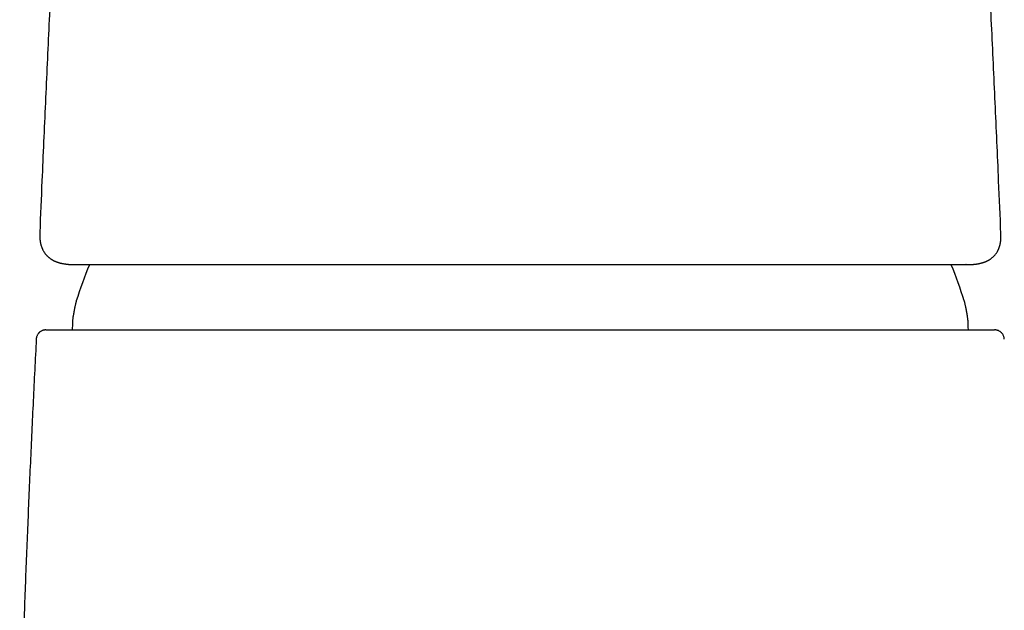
# Model space of a CAD drawing. Header units: millimetres. Extents: x 8 to 938, y 12 to 555.
# Tile 9 of 25: x 459 to 510, y 485 to 516. Entities that reach past the tile are written whole.
import ezdxf

# ---------------------------------------------------------------- set-up
doc = ezdxf.new("R2010")
doc.units = ezdxf.units.MM

msp = doc.modelspace()

# ---------------------------------------------------------------- linework, layer by layer
at = {"color": 7, "linetype": 'Continuous', "lineweight": 30}
for p, q in [((459.607, 504.527), (459.607, 504.526)), ((509.398, 504.445), (509.398, 504.448)), ((461.478, 502.852), (461.5, 502.852)), ((507.604, 502.852), (507.582, 502.852))]:
    msp.add_line(p, q, dxfattribs=at)
for start, end in [(157.8652, 162.6223), (17.3777, 22.1351)]:
    msp.add_arc((484.5, 493.771), 24.1, start, end, dxfattribs=at)
for points, knots in [([(460.467, 523.021), (460.405, 521.795), (460.274, 519.219), (460.085, 515.294), (459.898, 511.245), (459.739, 507.656), (459.645, 505.416), (459.608, 504.526)], [0, 0, 0, 0, 0.198906, 0.417829, 0.63675, 0.855668, 1, 1, 1, 1]), ([(509.397, 504.448), (509.359, 505.364), (509.263, 507.631), (509.101, 511.247), (508.913, 515.297), (508.722, 519.223), (508.591, 521.799), (508.528, 523.025)], [0, 0, 0, 0, 0.147969, 0.365955, 0.583943, 0.801934, 1, 1, 1, 1]), ([(459.607, 504.526), (459.606, 504.509), (459.605, 504.478), (459.604, 504.435), (459.604, 504.397), (459.604, 504.368), (459.605, 504.346), (459.605, 504.329), (459.606, 504.315), (459.606, 504.3), (459.607, 504.285), (459.608, 504.271), (459.608, 504.256), (459.609, 504.24), (459.611, 504.221), (459.613, 504.194), (459.616, 504.162), (459.62, 504.129), (459.623, 504.101), (459.627, 504.075), (459.631, 504.05), (459.635, 504.026), (459.64, 503.998), (459.647, 503.966), (459.655, 503.928), (459.665, 503.887), (459.677, 503.845), (459.69, 503.805), (459.702, 503.77), (459.712, 503.741), (459.723, 503.714), (459.733, 503.69), (459.747, 503.659), (459.764, 503.623), (459.786, 503.58), (459.811, 503.537), (459.837, 503.495), (459.865, 503.455), (459.892, 503.418), (459.918, 503.386), (459.942, 503.358), (459.966, 503.332), (459.993, 503.304), (460.023, 503.275), (460.055, 503.245), (460.09, 503.217), (460.125, 503.189), (460.162, 503.163), (460.197, 503.139), (460.231, 503.118), (460.263, 503.099), (460.295, 503.081), (460.327, 503.065), (460.359, 503.049), (460.391, 503.034), (460.424, 503.02), (460.46, 503.006), (460.492, 502.993), (460.522, 502.983), (460.546, 502.975), (460.568, 502.968), (460.59, 502.961), (460.61, 502.955), (460.63, 502.949), (460.651, 502.944), (460.673, 502.938), (460.698, 502.932), (460.723, 502.926), (460.747, 502.92), (460.77, 502.915), (460.791, 502.911), (460.809, 502.908), (460.835, 502.903), (460.87, 502.897), (460.915, 502.89), (460.963, 502.883), (461.011, 502.877), (461.058, 502.872), (461.103, 502.868), (461.142, 502.864), (461.176, 502.862), (461.207, 502.86), (461.243, 502.858), (461.281, 502.856), (461.334, 502.854), (461.399, 502.853), (461.453, 502.853), (461.478, 502.852)], [0, 0, 0, 0, 0.014689, 0.027805, 0.039349, 0.04932, 0.056052, 0.061818, 0.067019, 0.071915, 0.077343, 0.082339, 0.086911, 0.092071, 0.098487, 0.106159, 0.119026, 0.130145, 0.139373, 0.147913, 0.156388, 0.16481, 0.173226, 0.185306, 0.198576, 0.212965, 0.228252, 0.243727, 0.255487, 0.266177, 0.275647, 0.284692, 0.293875, 0.309508, 0.326333, 0.34324, 0.360148, 0.37703, 0.392872, 0.4075, 0.418554, 0.43067, 0.444125, 0.458799, 0.474082, 0.489552, 0.505245, 0.521389, 0.536466, 0.550141, 0.562921, 0.575515, 0.588763, 0.601673, 0.613755, 0.626409, 0.640116, 0.654535, 0.66387, 0.673154, 0.681726, 0.689563, 0.696925, 0.70428, 0.711774, 0.720319, 0.729031, 0.738594, 0.747654, 0.755853, 0.763193, 0.769763, 0.776163, 0.790562, 0.80679, 0.824068, 0.840255, 0.856453, 0.87211, 0.886905, 0.896954, 0.908112, 0.92038, 0.933758, 0.947876, 0.974653, 1, 1, 1, 1]), ([(507.604, 502.852), (507.618, 502.852), (507.648, 502.853), (507.692, 502.853), (507.737, 502.854), (507.781, 502.856), (507.824, 502.858), (507.864, 502.86), (507.897, 502.862), (507.924, 502.864), (507.947, 502.866), (507.968, 502.868), (507.988, 502.87), (508.007, 502.871), (508.025, 502.873), (508.045, 502.875), (508.07, 502.878), (508.097, 502.882), (508.126, 502.886), (508.152, 502.89), (508.178, 502.894), (508.204, 502.898), (508.229, 502.903), (508.25, 502.907), (508.269, 502.911), (508.288, 502.915), (508.31, 502.919), (508.334, 502.925), (508.358, 502.93), (508.38, 502.936), (508.403, 502.942), (508.426, 502.949), (508.45, 502.956), (508.474, 502.963), (508.498, 502.971), (508.524, 502.98), (508.551, 502.99), (508.581, 503.001), (508.61, 503.013), (508.64, 503.025), (508.668, 503.038), (508.697, 503.052), (508.73, 503.069), (508.766, 503.088), (508.802, 503.11), (508.838, 503.133), (508.873, 503.156), (508.91, 503.183), (508.949, 503.215), (508.993, 503.253), (509.037, 503.296), (509.082, 503.344), (509.124, 503.395), (509.164, 503.449), (509.195, 503.498), (509.221, 503.542), (509.24, 503.578), (509.257, 503.613), (509.273, 503.646), (509.286, 503.677), (509.298, 503.707), (509.309, 503.738), (509.32, 503.771), (509.331, 503.805), (509.341, 503.841), (509.35, 503.875), (509.358, 503.91), (509.366, 503.947), (509.373, 503.984), (509.379, 504.021), (509.383, 504.054), (509.387, 504.086), (509.39, 504.115), (509.393, 504.138), (509.394, 504.156), (509.395, 504.169), (509.396, 504.183), (509.397, 504.197), (509.398, 504.215), (509.399, 504.234), (509.399, 504.256), (509.4, 504.284), (509.401, 504.319), (509.4, 504.361), (509.4, 504.403), (509.399, 504.433), (509.398, 504.448)], [0, 0, 0, 0, 0.01492, 0.030329, 0.046226, 0.062612, 0.078668, 0.093254, 0.106367, 0.115461, 0.123699, 0.13159, 0.139368, 0.145399, 0.151658, 0.158816, 0.166901, 0.178368, 0.188825, 0.198143, 0.207614, 0.217483, 0.226954, 0.235512, 0.241719, 0.248755, 0.256951, 0.266306, 0.275712, 0.284289, 0.292037, 0.302121, 0.311562, 0.320646, 0.330025, 0.340074, 0.351057, 0.362605, 0.375019, 0.387033, 0.398497, 0.409231, 0.423766, 0.438645, 0.454278, 0.46992, 0.485492, 0.50005, 0.519655, 0.54008, 0.56222, 0.585975, 0.609669, 0.63338, 0.657102, 0.671814, 0.686616, 0.700717, 0.713775, 0.725561, 0.736804, 0.748406, 0.760716, 0.773784, 0.787166, 0.80002, 0.812247, 0.82558, 0.840168, 0.852266, 0.864734, 0.876242, 0.88651, 0.895478, 0.900398, 0.904793, 0.909224, 0.914597, 0.920925, 0.928206, 0.936441, 0.945627, 0.96069, 0.974779, 0.987878, 1, 1, 1, 1]), ([(461.5, 502.852), (461.561, 502.852), (461.682, 502.852), (461.878, 502.852), (462.083, 502.852), (462.298, 502.852), (462.523, 502.852), (462.758, 502.852), (463.004, 502.852), (463.263, 502.852), (463.537, 502.852), (463.826, 502.852), (464.126, 502.852), (464.438, 502.852), (464.76, 502.852), (465.087, 502.852), (465.419, 502.852), (465.754, 502.852), (466.097, 502.852), (466.448, 502.852), (466.809, 502.852), (467.177, 502.852), (467.553, 502.852), (467.942, 502.852), (468.345, 502.852), (468.761, 502.852), (469.185, 502.852), (469.617, 502.852), (470.056, 502.852), (470.498, 502.852), (470.939, 502.852), (471.381, 502.852), (471.829, 502.852), (472.282, 502.852), (472.741, 502.852), (473.206, 502.852), (473.676, 502.852), (474.156, 502.852), (474.648, 502.852), (475.151, 502.852), (475.659, 502.852), (476.172, 502.852), (476.689, 502.852), (477.204, 502.852), (477.716, 502.852), (478.224, 502.852), (478.734, 502.852), (479.247, 502.852), (479.762, 502.852), (480.28, 502.852), (480.8, 502.852), (481.33, 502.852), (481.869, 502.852), (482.418, 502.852), (482.968, 502.852), (483.518, 502.852), (484.07, 502.852), (484.438, 502.852), (484.622, 502.852)], [0, 0, 0, 0, 0.0175642, 0.0350808, 0.0525577, 0.0700033, 0.0874258, 0.1048336, 0.1222348, 0.1396379, 0.1578808, 0.1761443, 0.1944381, 0.2127717, 0.2311543, 0.2495954, 0.2671449, 0.2846732, 0.3021885, 0.319699, 0.337213, 0.3547386, 0.3722841, 0.3897454, 0.4080025, 0.4262481, 0.4444913, 0.4627413, 0.4810073, 0.4992984, 0.5168528, 0.5343908, 0.5519207, 0.5694506, 0.5869886, 0.6045427, 0.6221211, 0.6395733, 0.6578147, 0.6760462, 0.6942769, 0.7125158, 0.730772, 0.7490546, 0.7666597, 0.7842382, 0.8017983, 0.8193478, 0.8368949, 0.8544475, 0.8720137, 0.8896038, 0.9080115, 0.9264036, 0.9447893, 0.9631777, 0.9815782, 1, 1, 1, 1]), ([(484.622, 502.852), (484.797, 502.852), (485.148, 502.852), (485.674, 502.852), (486.197, 502.852), (486.719, 502.852), (487.239, 502.852), (487.758, 502.852), (488.274, 502.852), (488.797, 502.852), (489.326, 502.852), (489.861, 502.852), (490.395, 502.852), (490.926, 502.852), (491.455, 502.852), (491.974, 502.852), (492.482, 502.852), (492.977, 502.852), (493.469, 502.852), (493.956, 502.852), (494.438, 502.852), (494.917, 502.852), (495.39, 502.852), (495.865, 502.852), (496.341, 502.852), (496.818, 502.852), (497.288, 502.852), (497.752, 502.852), (498.209, 502.852), (498.654, 502.852), (499.087, 502.852), (499.508, 502.852), (499.921, 502.852), (500.327, 502.852), (500.725, 502.852), (501.116, 502.852), (501.499, 502.852), (501.879, 502.852), (502.256, 502.852), (502.629, 502.852), (502.993, 502.852), (503.348, 502.852), (503.693, 502.852), (504.025, 502.852), (504.344, 502.852), (504.649, 502.852), (504.944, 502.852), (505.229, 502.852), (505.505, 502.852), (505.771, 502.852), (506.028, 502.852), (506.278, 502.852), (506.522, 502.852), (506.758, 502.852), (506.982, 502.852), (507.194, 502.852), (507.396, 502.852), (507.52, 502.852), (507.582, 502.852)], [0, 0, 0, 0, 0.0175901, 0.0351298, 0.052627, 0.0700894, 0.087525, 0.1049417, 0.1223473, 0.13975, 0.1579867, 0.176238, 0.1945131, 0.2128209, 0.2311706, 0.249571, 0.2671341, 0.2846737, 0.3021979, 0.3197148, 0.3372323, 0.3547585, 0.3723015, 0.3897881, 0.4080641, 0.4263144, 0.4445482, 0.4627745, 0.4810024, 0.4992411, 0.5168308, 0.5343944, 0.5519399, 0.5694756, 0.5870096, 0.6045502, 0.6221054, 0.6395636, 0.6578121, 0.676045, 0.6942716, 0.7125012, 0.7307429, 0.7490061, 0.7665984, 0.7841656, 0.801716, 0.8192578, 0.8367995, 0.8543493, 0.8719156, 0.8895298, 0.9079616, 0.9263724, 0.944772, 0.9631699, 0.981576, 1, 1, 1, 1]), ([(461.5, 500.969), (461.497, 500.959), (461.49, 500.938), (461.48, 500.903), (461.469, 500.862), (461.457, 500.812), (461.444, 500.754), (461.428, 500.682), (461.411, 500.598), (461.393, 500.503), (461.374, 500.403), (461.357, 500.307), (461.342, 500.217), (461.33, 500.136), (461.32, 500.063), (461.312, 499.998), (461.306, 499.943), (461.302, 499.897), (461.301, 499.858), (461.3, 499.835), (461.3, 499.824)], [0, 0, 0, 0, 0.026847, 0.057215, 0.093552, 0.137247, 0.188767, 0.247794, 0.325652, 0.410116, 0.498081, 0.586112, 0.661958, 0.732863, 0.796963, 0.852963, 0.900316, 0.939405, 0.971718, 1, 1, 1, 1]), ([(507.7, 499.824), (507.7, 499.834), (507.699, 499.857), (507.698, 499.893), (507.695, 499.935), (507.69, 499.986), (507.683, 500.045), (507.673, 500.118), (507.66, 500.203), (507.644, 500.298), (507.627, 500.398), (507.609, 500.494), (507.592, 500.584), (507.576, 500.664), (507.56, 500.737), (507.546, 500.8), (507.533, 500.854), (507.521, 500.899), (507.51, 500.936), (507.503, 500.959), (507.5, 500.969)], [0, 0, 0, 0, 0.02681, 0.057115, 0.093355, 0.136933, 0.18833, 0.247241, 0.324987, 0.409379, 0.497317, 0.585371, 0.661278, 0.732277, 0.796494, 0.852624, 0.900102, 0.939296, 0.971679, 1, 1, 1, 1]), ([(459.926, 499.47), (459.919, 499.47), (459.905, 499.47), (459.884, 499.469), (459.867, 499.467), (459.852, 499.465), (459.841, 499.463), (459.833, 499.461), (459.826, 499.46), (459.82, 499.459), (459.812, 499.457), (459.801, 499.454), (459.783, 499.449), (459.752, 499.439), (459.709, 499.422), (459.662, 499.396), (459.622, 499.368), (459.588, 499.339), (459.56, 499.312), (459.532, 499.28), (459.504, 499.241), (459.477, 499.193), (459.452, 499.135), (459.433, 499.068), (459.429, 499.02), (459.426, 498.996)], [0, 0, 0, 0, 0.066253, 0.122134, 0.167669, 0.195093, 0.216863, 0.233218, 0.239547, 0.244824, 0.255822, 0.266992, 0.285339, 0.320549, 0.379963, 0.443377, 0.505629, 0.551294, 0.595905, 0.641807, 0.696926, 0.761381, 0.834297, 0.914396, 1, 1, 1, 1]), ([(459.926, 499.47), (459.948, 499.47), (459.992, 499.47), (460.356, 499.47), (460.94, 499.47), (461.759, 499.47), (462.789, 499.47), (464.027, 499.47), (465.465, 499.47), (467.095, 499.47), (468.886, 499.47), (470.821, 499.47), (472.885, 499.47), (475.071, 499.47), (477.347, 499.47), (479.688, 499.47), (482.073, 499.47), (484.487, 499.47), (486.902, 499.47), (489.288, 499.47), (491.628, 499.47), (493.906, 499.47), (496.096, 499.47), (498.167, 499.47), (500.104, 499.47), (501.895, 499.47), (503.523, 499.47), (504.961, 499.47), (506.2, 499.47), (507.233, 499.47), (508.055, 499.47), (508.641, 499.47), (509.001, 499.47), (509.044, 499.47), (509.065, 499.47)], [0, 0, 0, 0, 0.031446, 0.062587, 0.093726, 0.125169, 0.156665, 0.187836, 0.21899, 0.250433, 0.281973, 0.313135, 0.344226, 0.37555, 0.407092, 0.438287, 0.46944, 0.500855, 0.53231, 0.563467, 0.594632, 0.626112, 0.657587, 0.688756, 0.719924, 0.751398, 0.782846, 0.81399, 0.845134, 0.876585, 0.908126, 0.93937, 0.970625, 1, 1, 1, 1]), ([(461.3, 499.824), (461.297, 499.723), (461.294, 499.605), (461.288, 499.487), (461.287, 499.47)], [0, 0, 0, 0, 0.859695, 1, 1, 1, 1]), ([(507.713, 499.47), (507.712, 499.482), (507.706, 499.6), (507.703, 499.718), (507.7, 499.824)], [0, 0, 0, 0, 0.099357, 1, 1, 1, 1]), ([(509.573, 498.996), (509.57, 499.02), (509.566, 499.068), (509.547, 499.135), (509.523, 499.193), (509.495, 499.241), (509.467, 499.28), (509.439, 499.312), (509.411, 499.339), (509.378, 499.368), (509.337, 499.396), (509.29, 499.422), (509.245, 499.44), (509.214, 499.45), (509.195, 499.455), (509.186, 499.457), (509.179, 499.459), (509.173, 499.46), (509.164, 499.462), (509.151, 499.464), (509.134, 499.467), (509.115, 499.469), (509.094, 499.47), (509.08, 499.47), (509.073, 499.47)], [0, 0, 0, 0, 0.086163, 0.166786, 0.240179, 0.305055, 0.360536, 0.406739, 0.451643, 0.497607, 0.560267, 0.624096, 0.683901, 0.728453, 0.739279, 0.74976, 0.760117, 0.765399, 0.771697, 0.797868, 0.836139, 0.88071, 0.935322, 1, 1, 1, 1]), ([(459.427, 498.996), (459.373, 497.929), (459.266, 495.794), (459.118, 492.592), (458.981, 489.389), (458.853, 486.185), (458.735, 482.981), (458.641, 480.201), (458.588, 478.489), (458.569, 477.844)], [0, 0, 0, 0, 0.151444, 0.302886, 0.454327, 0.605769, 0.757211, 0.908653, 1, 1, 1, 1])]:
    msp.add_open_spline(points, degree=3, knots=knots, dxfattribs=at)

doc.saveas('drawing.dxf')
